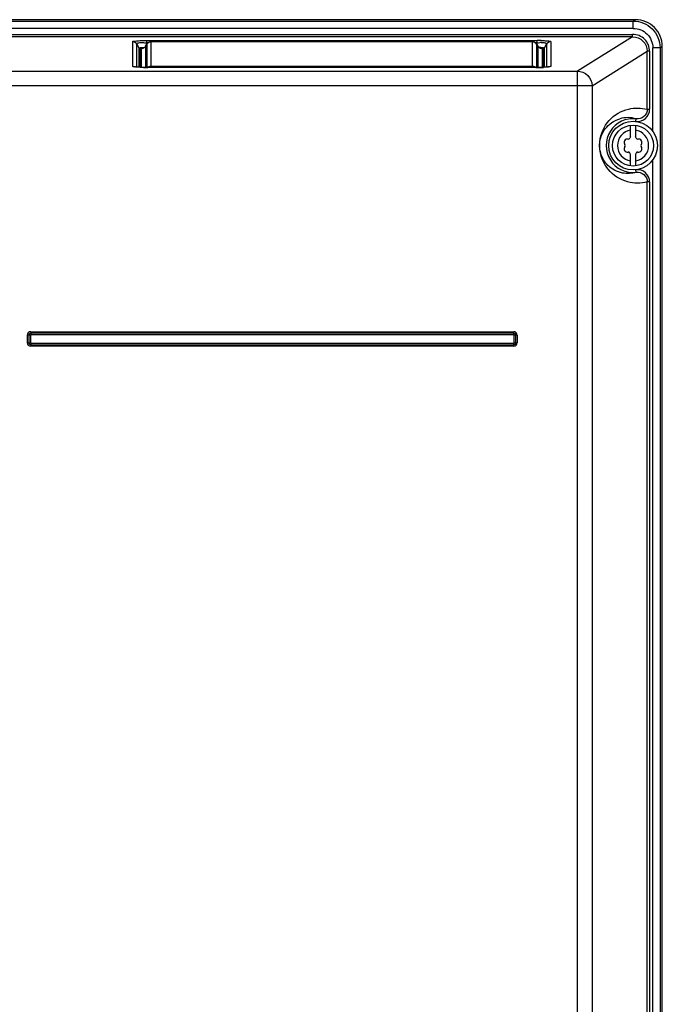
# Model space of a CAD drawing. Header units: inches. Extents: x 0 to 117, y 0 to 83.
# Tile 12 of 69: x 23.17 to 28.36, y 45.17 to 53.12. Entities that reach past the tile are written whole.
import ezdxf

# ---------------------------------------------------------------- set-up
doc = ezdxf.new("R2010")
doc.units = ezdxf.units.IN
doc.header["$LTSCALE"] = 6.431102
doc.header["$MEASUREMENT"] = 0
doc.layers.get('0').update_dxf_attribs({"linetype": 'CONTINUOUS'})

msp = doc.modelspace()

# ---------------------------------------------------------------- linework, layer by layer
at = {"color": 7, "linetype": 'CONTINUOUS'}
for p, q in [((28.1478, 53.1218), (19.0531, 53.1218)), ((19.0707, 53.1106), (28.1302, 53.1106)), ((28.1482, 53.1218), (28.1302, 53.1106)), ((28.1302, 53.0517), (28.1302, 53.1106)), ((28.1302, 53.0517), (19.0707, 53.0517)), ((19.0763, 53.0034), (28.1245, 53.0034)), ((28.1245, 52.9837), (19.0763, 52.9837)), ((24.0877, 52.7452), (24.0877, 52.9446)), ((24.1984, 52.9538), (24.1984, 52.9342)), ((24.1984, 52.9538), (27.3528, 52.9538)), ((24.2036, 52.9248), (24.1984, 52.9342)), ((24.2115, 52.9342), (24.1984, 52.9342)), ((24.2353, 52.9422), (24.2353, 52.7362)), ((27.316, 52.9421), (24.2353, 52.9421)), ((27.316, 52.7362), (27.316, 52.9421)), ((27.3528, 52.9342), (27.3398, 52.9342)), ((27.3528, 52.9342), (27.3475, 52.9245)), ((27.3528, 52.9342), (27.3528, 52.9532)), ((27.4636, 52.9446), (27.4636, 52.7452)), ((28.1245, 52.9837), (27.6795, 52.7065)), ((28.1245, 52.9837), (28.1245, 53.0034)), ((24.1217, 52.7389), (24.1217, 52.925)), ((24.1217, 52.925), (24.1384, 52.8949)), ((24.1384, 52.8949), (24.1384, 52.7378)), ((24.1486, 52.889), (24.1486, 52.7373)), ((24.1584, 52.7369), (24.1584, 52.8886)), ((24.1729, 52.8919), (24.1717, 52.8915)), ((24.1748, 52.8926), (24.1729, 52.8919)), ((24.1774, 52.8938), (24.1748, 52.8926)), ((24.1804, 52.8955), (24.1774, 52.8938)), ((24.1925, 52.9082), (24.1922, 52.9078)), ((24.1923, 52.9079), (24.2015, 52.9232)), ((24.1925, 52.7362), (24.1925, 52.9082)), ((24.2012, 52.9225), (24.2015, 52.9232)), ((24.2012, 52.9225), (24.2012, 52.7362)), ((27.3497, 52.9232), (27.3501, 52.9225)), ((27.3501, 52.7362), (27.3501, 52.9225)), ((27.3501, 52.9225), (27.3587, 52.9082)), ((27.3587, 52.9082), (27.3587, 52.7362)), ((27.3622, 52.9033), (27.3587, 52.9082)), ((27.3595, 52.9071), (27.359, 52.9078)), ((27.3653, 52.9), (27.3622, 52.9033)), ((27.3928, 52.8886), (27.3928, 52.7369)), ((27.4027, 52.7373), (27.4027, 52.889)), ((27.4129, 52.8949), (27.4295, 52.925)), ((27.4129, 52.7378), (27.4129, 52.8949)), ((27.4295, 52.925), (27.4295, 52.7389)), ((27.7967, 52.5887), (28.2425, 52.8665)), ((28.2425, 52.399), (28.2425, 52.8665)), ((28.2621, 52.8665), (28.2425, 52.8665)), ((28.2621, 52.8665), (28.2621, 52.399)), ((28.2874, 52.2209), (28.2874, 52.8953)), ((28.3459, 52.8953), (28.2874, 52.8953)), ((28.3459, 52.8953), (28.3643, 52.9068)), ((28.3459, 52.8953), (28.3459, 35.3302)), ((28.3643, 35.0847), (28.3643, 52.9053)), ((22.6475, 52.7065), (27.6795, 52.7065)), ((24.1049, 52.7408), (24.1034, 52.7411)), ((24.1765, 52.7365), (24.1682, 52.7367)), ((24.209, 52.7362), (24.1938, 52.7363)), ((24.209, 52.7362), (24.209, 52.7361)), ((27.3447, 52.7362), (24.209, 52.7361)), ((24.2353, 52.7477), (27.316, 52.7477)), ((27.3423, 52.7361), (27.3423, 52.7362)), ((27.3601, 52.7363), (27.3447, 52.7362)), ((27.3961, 52.7371), (27.3893, 52.7368)), ((27.4025, 52.7373), (27.3961, 52.7371)), ((27.6795, 28.0966), (27.6795, 52.7065)), ((27.7967, 52.5887), (22.6556, 52.5887)), ((27.7967, 52.5887), (27.7967, 28.1328)), ((28.2425, 52.399), (28.2621, 52.399)), ((28.1514, 52.3016), (28.1537, 52.3212)), ((28.1083, 52.1764), (28.1083, 52.27)), ((28.1477, 52.27), (28.1477, 52.1764)), ((28.1083, 51.9416), (28.1083, 52.0353)), ((28.1477, 52.0353), (28.1477, 51.9416)), ((28.2874, 40.8036), (28.2874, 51.9908)), ((28.1537, 51.8905), (28.1514, 51.91)), ((28.2425, 40.9817), (28.2425, 51.8127)), ((28.2621, 51.8127), (28.2425, 51.8127)), ((28.2621, 51.8127), (28.2621, 40.9817)), ((23.2368, 50.5133), (23.2368, 50.5763)), ((23.2614, 50.5763), (23.2368, 50.5763)), ((23.2491, 50.5763), (23.2491, 50.5133)), ((23.2614, 50.5788), (23.2614, 50.5108)), ((27.1679, 50.5788), (23.2614, 50.5788)), ((23.2638, 50.6034), (23.2638, 50.5788)), ((23.2638, 50.6034), (27.1654, 50.6034)), ((27.1654, 50.5911), (23.2638, 50.5911)), ((27.1654, 50.5788), (27.1654, 50.6034)), ((27.1679, 50.5108), (27.1679, 50.5788)), ((27.1924, 50.5763), (27.1679, 50.5763)), ((27.1802, 50.5133), (27.1802, 50.5763)), ((27.1924, 50.5763), (27.1924, 50.5133)), ((23.2368, 50.5133), (23.2614, 50.5133)), ((23.2614, 50.5108), (27.1679, 50.5108)), ((23.2638, 50.5108), (23.2638, 50.4862)), ((23.2638, 50.4985), (27.1654, 50.4985)), ((27.1654, 50.4862), (23.2638, 50.4862)), ((27.1654, 50.4862), (27.1654, 50.5108)), ((27.1679, 50.5133), (27.1924, 50.5133))]:
    msp.add_line(p, q, dxfattribs=at)
for points in [[(24.189, 52.9033), (24.1863, 52.9003), (24.1834, 52.8977), (24.1804, 52.8955)], [(24.1922, 52.9078), (24.1916, 52.9068), (24.189, 52.9033)], [(27.3745, 52.8935), (27.3716, 52.8951), (27.3684, 52.8972), (27.3653, 52.9)], [(27.3797, 52.8914), (27.3801, 52.8913), (27.3803, 52.8913), (27.3798, 52.8914), (27.3787, 52.8917), (27.377, 52.8924), (27.3745, 52.8935)], [(24.1528, 52.7371), (24.1457, 52.7374), (24.139, 52.7378), (24.1328, 52.7381), (24.1271, 52.7385), (24.122, 52.7389), (24.1173, 52.7393), (24.1133, 52.7397), (24.1098, 52.7401), (24.107, 52.7405), (24.1049, 52.7408)], [(24.1682, 52.7367), (24.1604, 52.7369), (24.1528, 52.7371)], [(24.1938, 52.7363), (24.185, 52.7364), (24.1765, 52.7365)], [(27.3893, 52.7368), (27.3823, 52.7367), (27.3751, 52.7365), (27.3677, 52.7364), (27.3601, 52.7363)], [(27.4338, 52.7393), (27.4296, 52.7389), (27.425, 52.7385), (27.42, 52.7382), (27.4145, 52.7379), (27.4087, 52.7376), (27.4025, 52.7373)], [(27.4471, 52.7407), (27.448, 52.7411), (27.4485, 52.7412), (27.4482, 52.7412), (27.4473, 52.741), (27.4457, 52.7407), (27.4435, 52.7404), (27.4408, 52.74), (27.4375, 52.7396), (27.4338, 52.7393)]]:
    msp.add_lwpolyline(points, dxfattribs=at)
for radius in [0.1969, 0.1654]:
    msp.add_circle((28.128, 52.1058), radius, dxfattribs=at)
for centre, radius, start, end in [((28.148, 52.9055), 0.2163, 359.95135, 90.04858), ((24.2349, 52.9029), 0.0391, 129.19796, 149.82483), ((27.316, 52.9028), 0.0393, 61.3713, 89.98452), ((27.3163, 52.9029), 0.0391, 30.17398, 57.07774), ((27.3529, 51.3308), 1.623, 89.41435, 90.00431), ((27.3551, 51.5304), 1.4233, 88.79833, 89.41886), ((27.3988, 52.6268), 0.3106, 92.50975, 94.38123), ((24.1584, 52.9279), 0.0393, 270.01817, 276.81166), ((27.3925, 52.9278), 0.039, 210.17203, 216.96056), ((27.2636, 51.0219), 1.8799, 86.59915, 86.86125), ((27.3519, 52.4843), 0.41, 86.3324, 86.89554), ((27.2874, 51.4222), 1.4788, 86.28526, 86.60178), ((27.359, 52.5911), 0.303, 85.17404, 86.36266), ((24.2083, 54.4912), 1.7552, 268.87317, 270.02323), ((27.3429, 54.5035), 1.7674, 269.9795, 271.06736), ((27.3527, 54.0052), 1.2691, 271.04442, 272.34964), ((27.4636, 52.7059), 0.0393, 90.0179, 96.77705), ((28.128, 52.1058), 0.2169, 83.18611, 276.81389), ((28.0858, 52.102), 0.2295, 72.77225, 106.49831), ((28.128, 52.1058), 0.126, 98.9893, 261.0107), ((28.128, 52.1058), 0.126, 278.9893, 81.0107), ((28.0838, 52.1313), 0.0278, 79.87712, 220.12227), ((28.0908, 52.1703), 0.0118, 259.87712, 340.12432), ((28.128, 52.1568), 0.0278, 135.18228, 160.27251), ((28.128, 52.1568), 0.0278, 19.87712, 44.81772), ((28.1652, 52.1703), 0.0118, 199.87712, 280.12432), ((28.1722, 52.1313), 0.0278, 319.87712, 100.12227), ((28.0838, 52.0803), 0.0278, 139.87712, 280.12227), ((28.0536, 52.1058), 0.0118, 319.87712, 40.12432), ((28.0908, 52.0414), 0.0118, 19.87712, 100.12432), ((28.1652, 52.0414), 0.0118, 79.87712, 160.12432), ((28.1722, 52.0803), 0.0278, 259.87712, 40.12227), ((28.2024, 52.1058), 0.0118, 139.87712, 220.12432), ((28.128, 52.0548), 0.0278, 199.87712, 224.81772), ((28.128, 52.0548), 0.0278, 315.18228, 340.27251), ((23.2638, 50.5763), 0.0271, 90, 180), ((23.2638, 50.5763), 0.0148, 90, 180), ((27.1654, 50.5763), 0.0271, 0, 90), ((27.1654, 50.5763), 0.0148, 0, 90), ((23.2638, 50.5133), 0.0271, 180, 270), ((23.2638, 50.5133), 0.0148, 180, 270), ((27.1654, 50.5133), 0.0271, 270, 0), ((27.1654, 50.5133), 0.0148, 270, 0)]:
    msp.add_arc(centre, radius, start, end, dxfattribs=at)
for points, knots in [([(28.1302, 53.1106), (28.1851, 53.1105), (28.2996, 53.0647), (28.3458, 52.9503), (28.3459, 52.8953)], [0, 0, 0, 0, 0.500002, 1, 1, 1, 1]), ([(28.1302, 53.0517), (28.1702, 53.0517), (28.2537, 53.0188), (28.2874, 52.9353), (28.2874, 52.8953)], [0, 0, 0, 0, 0.500122, 1, 1, 1, 1]), ([(24.0877, 52.9446), (24.0877, 52.9472), (24.1023, 52.949), (24.1204, 52.9521), (24.1574, 52.9533), (24.1837, 52.9538), (24.1984, 52.9538)], [0, 0, 0, 0, 0.07018, 0.27497, 0.605725, 1, 1, 1, 1]), ([(24.1217, 52.925), (24.1194, 52.9313), (24.1443, 52.9392), (24.1662, 52.9369), (24.1876, 52.9356), (24.1984, 52.9342)], [0, 0, 0, 0, 0.250414, 0.591237, 1, 1, 1, 1]), ([(27.3849, 52.9534), (27.3961, 52.9532), (27.4153, 52.9525), (27.4415, 52.9507), (27.4543, 52.9486), (27.4636, 52.9464), (27.4636, 52.9446)], [0, 0, 0, 0, 0.418528, 0.740104, 0.931542, 1, 1, 1, 1]), ([(27.4103, 52.9367), (27.4138, 52.9363), (27.4208, 52.9361), (27.4311, 52.9292), (27.4295, 52.925)], [0, 0, 0, 0, 0.441981, 1, 1, 1, 1]), ([(28.2621, 52.8665), (28.2621, 52.9015), (28.2326, 52.9745), (28.1596, 53.0034), (28.1245, 53.0034)], [0, 0, 0, 0, 0.49989, 1, 1, 1, 1]), ([(28.1245, 52.9837), (28.1546, 52.9838), (28.2174, 52.9592), (28.2426, 52.8965), (28.2425, 52.8665)], [0, 0, 0, 0, 0.500145, 1, 1, 1, 1]), ([(24.1384, 52.8949), (24.1391, 52.8957), (24.1439, 52.8955), (24.1584, 52.8982), (24.1734, 52.8983), (24.1847, 52.8989)], [0, 0, 0, 0, 0.072703, 0.266659, 1, 1, 1, 1]), ([(24.1422, 52.891), (24.1414, 52.8915), (24.14, 52.8926), (24.1388, 52.8941), (24.1384, 52.8949)], [0, 0, 0, 0, 0.508725, 1, 1, 1, 1]), ([(24.1486, 52.889), (24.1475, 52.889), (24.1452, 52.8894), (24.1432, 52.8904), (24.1422, 52.891)], [0, 0, 0, 0, 0.491331, 1, 1, 1, 1]), ([(24.1486, 52.889), (24.1486, 52.8914), (24.1632, 52.8917), (24.1699, 52.8933), (24.1772, 52.8937)], [0, 0, 0, 0, 0.251039, 1, 1, 1, 1]), ([(24.1584, 52.8886), (24.1584, 52.89), (24.1658, 52.8908), (24.1695, 52.8917), (24.1733, 52.892)], [0, 0, 0, 0, 0.26366, 1, 1, 1, 1]), ([(27.3832, 52.8979), (27.3863, 52.8977), (27.3951, 52.8971), (27.404, 52.8965), (27.4098, 52.8956)], [0, 0, 0, 0, 0.343201, 1, 1, 1, 1]), ([(27.3844, 52.893), (27.3867, 52.8928), (27.3926, 52.892), (27.3991, 52.8919), (27.4021, 52.8898)], [0, 0, 0, 0, 0.382535, 1, 1, 1, 1]), ([(27.388, 52.8907), (27.3889, 52.8905), (27.3903, 52.8902), (27.3918, 52.8896), (27.3923, 52.8893)], [0, 0, 0, 0, 0.613491, 1, 1, 1, 1]), ([(27.4098, 52.8956), (27.4105, 52.8955), (27.4115, 52.8953), (27.4127, 52.8951), (27.4129, 52.8949)], [0, 0, 0, 0, 0.69212, 1, 1, 1, 1]), ([(24.0958, 52.7417), (24.0937, 52.7421), (24.0912, 52.7426), (24.0877, 52.7443), (24.0877, 52.7452)], [0, 0, 0, 0, 0.705332, 1, 1, 1, 1]), ([(24.1737, 52.7364), (24.1654, 52.7366), (24.1394, 52.7375), (24.1132, 52.7382), (24.0958, 52.7417)], [0, 0, 0, 0, 0.320465, 1, 1, 1, 1]), ([(27.4636, 52.7452), (27.4636, 52.7437), (27.4566, 52.7419), (27.4468, 52.7401), (27.4274, 52.7383), (27.4131, 52.7376), (27.4047, 52.7372)], [0, 0, 0, 0, 0.073138, 0.266874, 0.58336, 1, 1, 1, 1]), ([(27.6795, 52.7065), (27.7093, 52.7062), (27.7712, 52.6806), (27.7964, 52.6187), (27.7967, 52.5887)], [0, 0, 0, 0, 0.499156, 1, 1, 1, 1]), ([(28.2425, 51.8127), (28.1914, 51.7992), (28.0701, 51.7991), (27.8965, 51.9091), (27.8315, 52.1247), (27.9191, 52.3197), (28.033, 52.3868), (28.0926, 52.4009)], [0, 0, 0, 0, 0.167143, 0.365183, 0.610166, 0.806215, 1, 1, 1, 1]), ([(28.1514, 52.3016), (28.1781, 52.2984), (28.2372, 52.3156), (28.2621, 52.3721), (28.2621, 52.399)], [0, 0, 0, 0, 0.500232, 1, 1, 1, 1]), ([(28.2425, 52.399), (28.2425, 52.3774), (28.2225, 52.3322), (28.1752, 52.3186), (28.1537, 52.3212)], [0, 0, 0, 0, 0.499736, 1, 1, 1, 1]), ([(28.1537, 51.8905), (28.1181, 51.8794), (28.0332, 51.8745), (27.9214, 51.9335), (27.8512, 52.05), (27.8576, 52.1655), (27.9149, 52.2667), (27.9752, 52.3086), (28.0206, 52.322)], [0, 0, 0, 0, 0.15883, 0.345087, 0.50783, 0.713787, 0.798512, 1, 1, 1, 1]), ([(28.2621, 51.8127), (28.2621, 51.8396), (28.2372, 51.8961), (28.1781, 51.9132), (28.1514, 51.91)], [0, 0, 0, 0, 0.499774, 1, 1, 1, 1]), ([(28.1537, 51.8905), (28.1752, 51.8931), (28.2225, 51.8795), (28.2426, 51.8342), (28.2425, 51.8127)], [0, 0, 0, 0, 0.500273, 1, 1, 1, 1])]:
    msp.add_open_spline(points, degree=3, knots=knots, dxfattribs=at)
for points in [[(24.1217, 52.925), (24.1152, 52.9364), (24.1008, 52.9445), (24.0877, 52.9446)], [(24.2353, 52.9422), (24.224, 52.9422), (24.2118, 52.9364), (24.2047, 52.9276)], [(24.2353, 52.9421), (24.2264, 52.9421), (24.2172, 52.9388), (24.2104, 52.9333)], [(27.3375, 52.9358), (27.3324, 52.9391), (27.3264, 52.9412), (27.3204, 52.9419)], [(27.3466, 52.9276), (27.3434, 52.9316), (27.3394, 52.935), (27.3349, 52.9374)], [(27.3528, 52.9342), (27.3602, 52.9352), (27.3677, 52.936), (27.3751, 52.9365)], [(27.3852, 52.9371), (27.3936, 52.9375), (27.402, 52.9375), (27.4103, 52.9367)], [(27.4636, 52.9446), (27.4505, 52.9445), (27.4361, 52.9364), (27.4295, 52.925)], [(24.1802, 52.8951), (24.1751, 52.8918), (24.1691, 52.8896), (24.1631, 52.8889)], [(24.1925, 52.9082), (24.1895, 52.903), (24.1852, 52.8984), (24.1802, 52.8951)], [(27.3928, 52.8886), (27.3811, 52.8886), (27.3684, 52.895), (27.3613, 52.9043)], [(27.3781, 52.892), (27.3814, 52.8917), (27.3847, 52.8913), (27.388, 52.8907)], [(27.4129, 52.8949), (27.4109, 52.8915), (27.4066, 52.889), (27.4027, 52.889)], [(24.0877, 52.7452), (24.094, 52.7452), (24.1005, 52.7436), (24.106, 52.7407)], [(24.2074, 52.7362), (24.2145, 52.7433), (24.2252, 52.7477), (24.2353, 52.7477)], [(27.316, 52.7477), (27.326, 52.7477), (27.3367, 52.7433), (27.3438, 52.7362)], [(27.4452, 52.7406), (27.4494, 52.7429), (27.4542, 52.7444), (27.459, 52.7449)], [(28.0926, 52.4009), (28.1413, 52.4124), (28.1942, 52.4117), (28.2425, 52.399)]]:
    msp.add_open_spline(points, degree=3, dxfattribs=at)

doc.saveas('drawing.dxf')
